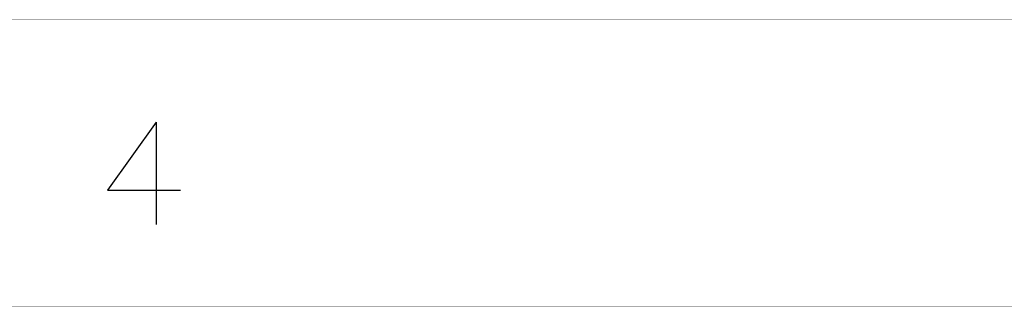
# Model space of a CAD drawing. Header units: millimetres. Extents: x 0 to 559, y 0 to 433.
# Tile 2 of 65: x 61 to 122, y 1 to 19. Entities that reach past the tile are written whole.
import ezdxf

# ---------------------------------------------------------------- set-up
doc = ezdxf.new("R2010")
doc.units = ezdxf.units.MM
doc.layers.add('KeepOutLayer', color=6, linetype='Continuous')

msp = doc.modelspace()

# ---------------------------------------------------------------- linework, layer by layer
at = {"layer": 'KeepOutLayer'}
for p, q in [((69.546, 12.394), (66.522, 8.161)), ((69.546, 12.394), (66.522, 8.161)), ((69.546, 12.394), (69.546, 6.045)), ((69.546, 12.394), (69.546, 6.045)), ((66.522, 8.161), (71.057, 8.161)), ((66.522, 8.161), (71.057, 8.161))]:
    msp.add_line(p, q, dxfattribs=at)
at = {"layer": 'KeepOutLayer', "const_width": 0.0254}
for points in [[(28.422, 18.745), (414.502, 18.745)], [(28.422, 18.745), (414.502, 18.745)], [(0.482, 0.965), (559.282, 0.965)], [(0.482, 0.965), (559.282, 0.965)]]:
    msp.add_lwpolyline(points, dxfattribs=at)

doc.saveas('drawing.dxf')
